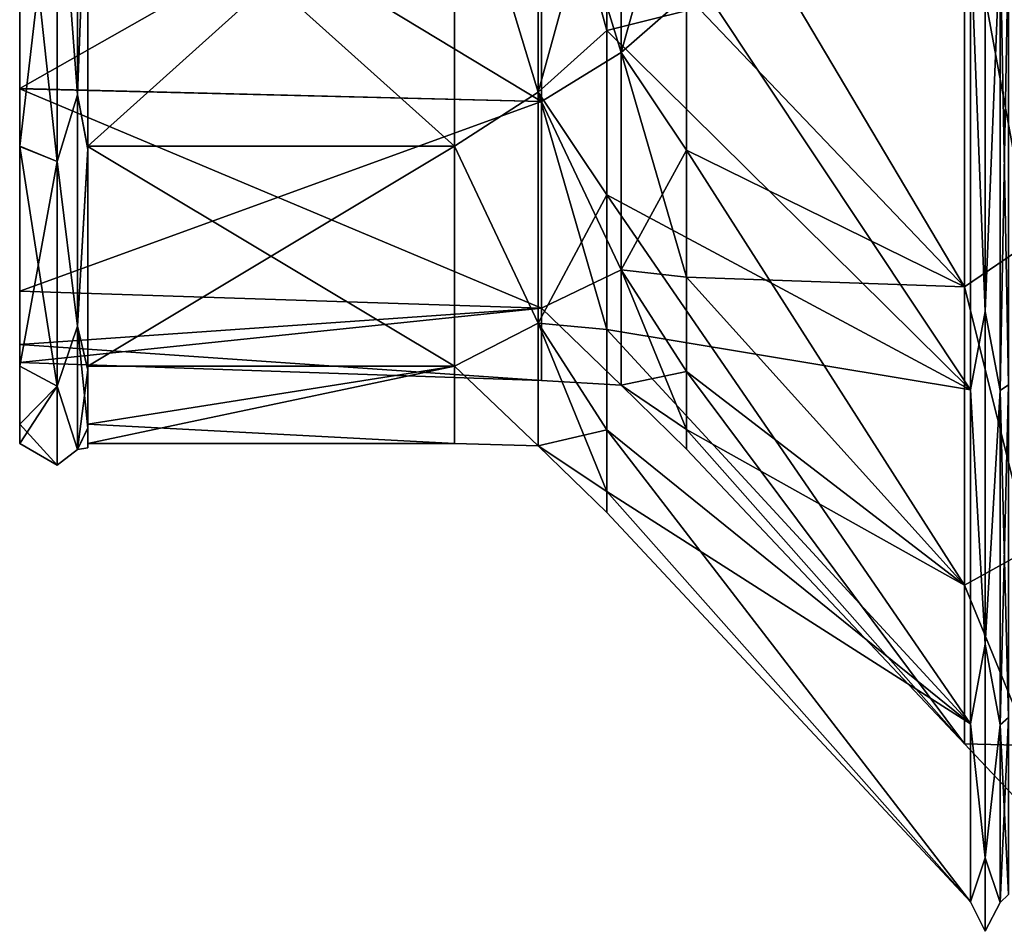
# Model space of a CAD drawing. Extents: x -90 to 0, y -51 to 51.
# Tile 1 of 19: x -90 to -66, y -37 to -15. Entities that reach past the tile are written whole.
import ezdxf

# ---------------------------------------------------------------- set-up
doc = ezdxf.new("R2010")
doc.units = 0
doc.header["$LTSCALE"] = 52.148148
for name, color, linetype in [('23', 7, 'CONTINUOUS'), ('26', 7, 'CONTINUOUS'), ('27', 7, 'CONTINUOUS'), ('30', 7, 'CONTINUOUS'), ('31', 7, 'CONTINUOUS'), ('33', 7, 'CONTINUOUS'), ('35', 7, 'CONTINUOUS'), ('36', 7, 'CONTINUOUS'), ('38', 7, 'CONTINUOUS'), ('39', 7, 'CONTINUOUS'), ('42', 7, 'CONTINUOUS'), ('43', 7, 'CONTINUOUS'), ('46', 7, 'CONTINUOUS')]:
    doc.layers.add(name, color=color, linetype=linetype)

msp = doc.modelspace()

# ---------------------------------------------------------------- linework, layer by layer
at = {"layer": '23', "linetype": 'CONTINUOUS'}
for points in [[(-65.664, -12.534, -34.436), (-65.664, -23.556, -28.073), (-65.871, -12.605, -34.631), (-65.664, -12.534, -34.436)], [(-65.664, -23.556, 28.073), (-65.664, -12.534, 34.436), (-65.871, -23.689, 28.231), (-65.664, -23.556, 28.073)], [(-65.871, -23.689, 28.231), (-65.664, -12.534, 34.436), (-65.871, -12.605, 34.631), (-65.871, -23.689, 28.231)], [(-65.871, -12.605, -34.631), (-65.664, -23.556, -28.073), (-65.871, -23.689, -28.231), (-65.871, -12.605, -34.631)], [(-65.664, -23.556, -28.073), (-65.664, -31.737, -18.323), (-65.871, -23.689, -28.231), (-65.664, -23.556, -28.073)], [(-65.664, -31.737, 18.323), (-65.664, -23.556, 28.073), (-65.871, -31.916, 18.427), (-65.664, -31.737, 18.323)], [(-65.871, -31.916, 18.427), (-65.664, -23.556, 28.073), (-65.871, -23.689, 28.231), (-65.871, -31.916, 18.427)], [(-65.871, -23.689, -28.231), (-65.664, -31.737, -18.323), (-65.871, -31.916, -18.427), (-65.871, -23.689, -28.231)], [(-65.664, -31.737, -18.323), (-65.664, -36.09, -6.364), (-65.871, -31.916, -18.427), (-65.664, -31.737, -18.323)], [(-65.664, -36.09, 6.364), (-65.664, -31.737, 18.323), (-65.871, -36.294, 6.4), (-65.664, -36.09, 6.364)], [(-65.871, -36.294, 6.4), (-65.664, -31.737, 18.323), (-65.871, -31.916, 18.427), (-65.871, -36.294, 6.4)], [(-65.871, -31.916, -18.427), (-65.664, -36.09, -6.364), (-65.871, -36.294, -6.4), (-65.871, -31.916, -18.427)], [(-65.664, -36.09, -6.364), (-65.664, -36.09, 6.364), (-65.871, -36.294, -6.4), (-65.664, -36.09, -6.364)], [(-65.871, -36.294, -6.4), (-65.664, -36.09, 6.364), (-65.871, -36.294, 6.4), (-65.871, -36.294, -6.4)]]:
    msp.add_3dface(points, dxfattribs=at)
at = {"layer": '26', "linetype": 'CONTINUOUS'}
for points in [[(-66.24, -11.434, -35.189), (-66.24, -21.748, -29.933), (-66.599, -12.597, -34.61), (-66.24, -11.434, -35.189)], [(-66.24, -21.748, 29.933), (-66.24, -11.434, 35.189), (-66.599, -12.597, 34.61), (-66.24, -21.748, 29.933)], [(-66.24, -11.434, -35.189), (-65.871, -12.605, -34.631), (-66.24, -21.748, -29.933), (-66.24, -11.434, -35.189)], [(-66.24, -21.748, 29.933), (-65.871, -12.605, 34.631), (-66.24, -11.434, 35.189), (-66.24, -21.748, 29.933)], [(-66.599, -12.597, -34.61), (-66.24, -21.748, -29.933), (-66.599, -23.674, -28.214), (-66.599, -12.597, -34.61)], [(-66.599, -23.674, 28.214), (-66.24, -21.748, 29.933), (-66.599, -12.597, 34.61), (-66.599, -23.674, 28.214)], [(-65.871, -12.605, -34.631), (-65.871, -23.689, -28.231), (-66.24, -21.748, -29.933), (-65.871, -12.605, -34.631)], [(-65.871, -23.689, 28.231), (-65.871, -12.605, 34.631), (-66.24, -21.748, 29.933), (-65.871, -23.689, 28.231)], [(-66.24, -21.748, -29.933), (-66.24, -29.933, -21.748), (-66.599, -23.674, -28.214), (-66.24, -21.748, -29.933)], [(-66.24, -29.933, 21.748), (-66.24, -21.748, 29.933), (-66.599, -23.674, 28.214), (-66.24, -29.933, 21.748)], [(-66.24, -21.748, -29.933), (-65.871, -23.689, -28.231), (-66.24, -29.933, -21.748), (-66.24, -21.748, -29.933)], [(-66.24, -29.933, 21.748), (-65.871, -23.689, 28.231), (-66.24, -21.748, 29.933), (-66.24, -29.933, 21.748)], [(-66.599, -23.674, -28.214), (-66.24, -29.933, -21.748), (-66.599, -31.896, -18.415), (-66.599, -23.674, -28.214)], [(-66.599, -31.896, 18.415), (-66.24, -29.933, 21.748), (-66.599, -23.674, 28.214), (-66.599, -31.896, 18.415)], [(-65.871, -23.689, -28.231), (-65.871, -31.916, -18.427), (-66.24, -29.933, -21.748), (-65.871, -23.689, -28.231)], [(-65.871, -31.916, 18.427), (-65.871, -23.689, 28.231), (-66.24, -29.933, 21.748), (-65.871, -31.916, 18.427)], [(-66.24, -29.933, -21.748), (-66.24, -35.189, -11.434), (-66.599, -31.896, -18.415), (-66.24, -29.933, -21.748)], [(-66.24, -35.189, 11.434), (-66.24, -29.933, 21.748), (-66.599, -31.896, 18.415), (-66.24, -35.189, 11.434)], [(-66.24, -29.933, -21.748), (-65.871, -31.916, -18.427), (-66.24, -35.189, -11.434), (-66.24, -29.933, -21.748)], [(-66.24, -35.189, 11.434), (-65.871, -31.916, 18.427), (-66.24, -29.933, 21.748), (-66.24, -35.189, 11.434)], [(-66.599, -31.896, -18.415), (-66.24, -35.189, -11.434), (-66.599, -36.271, -6.396), (-66.599, -31.896, -18.415)], [(-66.599, -36.271, 6.396), (-66.24, -35.189, 11.434), (-66.599, -31.896, 18.415), (-66.599, -36.271, 6.396)], [(-65.871, -31.916, -18.427), (-65.871, -36.294, -6.4), (-66.24, -35.189, -11.434), (-65.871, -31.916, -18.427)], [(-65.871, -36.294, 6.4), (-65.871, -31.916, 18.427), (-66.24, -35.189, 11.434), (-65.871, -36.294, 6.4)], [(-66.24, -35.189, -11.434), (-66.24, -37), (-66.599, -36.271, -6.396), (-66.24, -35.189, -11.434)], [(-66.24, -37), (-66.24, -35.189, 11.434), (-66.599, -36.271, 6.396), (-66.24, -37)], [(-66.24, -35.189, -11.434), (-65.871, -36.294, -6.4), (-66.24, -37), (-66.24, -35.189, -11.434)], [(-66.24, -37), (-65.871, -36.294, 6.4), (-66.24, -35.189, 11.434), (-66.24, -37)], [(-66.599, -36.271, -6.396), (-66.24, -37), (-66.599, -36.271, 6.396), (-66.599, -36.271, -6.396)], [(-65.871, -36.294, -6.4), (-65.871, -36.294, 6.4), (-66.24, -37), (-65.871, -36.294, -6.4)]]:
    msp.add_3dface(points, dxfattribs=at)
at = {"layer": '27', "linetype": 'CONTINUOUS'}
for points in [[(-66.599, -12.597, -34.61), (-66.599, -23.674, -28.214), (-75.548, -10.214, -24.66), (-66.599, -12.597, -34.61)], [(-75.548, -10.214, -24.66), (-66.599, -23.674, -28.214), (-75.548, -14.829, -22.193), (-75.548, -10.214, -24.66)], [(-75.548, -14.829, 22.193), (-66.599, -12.597, 34.61), (-75.548, -10.214, 24.66), (-75.548, -14.829, 22.193)], [(-66.599, -23.674, 28.214), (-66.599, -12.597, 34.61), (-75.548, -14.829, 22.193), (-66.599, -23.674, 28.214)], [(-75.548, -14.829, -22.193), (-66.599, -23.674, -28.214), (-75.548, -18.874, -18.874), (-75.548, -14.829, -22.193)], [(-75.548, -18.874, 18.874), (-66.599, -23.674, 28.214), (-75.548, -14.829, 22.193), (-75.548, -18.874, 18.874)], [(-66.599, -23.674, -28.214), (-66.599, -31.896, -18.415), (-75.548, -18.874, -18.874), (-66.599, -23.674, -28.214)], [(-75.548, -18.874, -18.874), (-66.599, -31.896, -18.415), (-75.548, -22.193, -14.829), (-75.548, -18.874, -18.874)], [(-75.548, -22.193, 14.829), (-66.599, -23.674, 28.214), (-75.548, -18.874, 18.874), (-75.548, -22.193, 14.829)], [(-75.548, -22.193, -14.829), (-66.599, -31.896, -18.415), (-75.548, -24.66, -10.214), (-75.548, -22.193, -14.829)], [(-66.599, -31.896, 18.415), (-66.599, -23.674, 28.214), (-75.548, -22.193, 14.829), (-66.599, -31.896, 18.415)], [(-75.548, -24.66, 10.214), (-66.599, -31.896, 18.415), (-75.548, -22.193, 14.829), (-75.548, -24.66, 10.214)], [(-66.599, -31.896, -18.415), (-66.599, -36.271, -6.396), (-75.548, -24.66, -10.214), (-66.599, -31.896, -18.415)], [(-75.548, -24.66, -10.214), (-66.599, -36.271, -6.396), (-75.548, -26.179, -5.207), (-75.548, -24.66, -10.214)], [(-75.548, -26.179, 5.207), (-66.599, -31.896, 18.415), (-75.548, -24.66, 10.214), (-75.548, -26.179, 5.207)], [(-75.548, -26.179, -5.207), (-66.599, -36.271, -6.396), (-75.548, -26.692), (-75.548, -26.179, -5.207)], [(-66.599, -36.271, 6.396), (-66.599, -31.896, 18.415), (-75.548, -26.179, 5.207), (-66.599, -36.271, 6.396)], [(-75.548, -26.692), (-66.599, -36.271, 6.396), (-75.548, -26.179, 5.207), (-75.548, -26.692)], [(-66.599, -36.271, -6.396), (-66.599, -36.271, 6.396), (-75.548, -26.692), (-66.599, -36.271, -6.396)]]:
    msp.add_3dface(points, dxfattribs=at)
at = {"layer": '30', "linetype": 'CONTINUOUS'}
for points in [[(-77.24, -16.354, -19.49), (-79.296, -9.567, -23.097), (-77.24, -8.702, -23.908), (-77.24, -16.354, -19.49)], [(-77.24, -8.702, 23.908), (-79.296, -9.567, 23.097), (-77.24, -16.354, 19.49), (-77.24, -8.702, 23.908)], [(-75.548, -10.214, -24.66), (-75.548, -14.829, -22.193), (-77.24, -8.702, -23.908), (-75.548, -10.214, -24.66)], [(-75.548, -14.829, -22.193), (-77.24, -16.354, -19.49), (-77.24, -8.702, -23.908), (-75.548, -14.829, -22.193)], [(-75.548, -10.214, 24.66), (-77.24, -8.702, 23.908), (-77.24, -16.354, 19.49), (-75.548, -10.214, 24.66)], [(-79.296, -17.678, -17.678), (-79.296, -9.567, -23.097), (-77.24, -16.354, -19.49), (-79.296, -17.678, -17.678)], [(-79.296, -9.567, 23.097), (-79.296, -17.678, 17.678), (-77.24, -16.354, 19.49), (-79.296, -9.567, 23.097)], [(-75.548, -14.829, 22.193), (-75.548, -10.214, 24.66), (-77.24, -16.354, 19.49), (-75.548, -14.829, 22.193)], [(-75.548, -14.829, -22.193), (-75.548, -18.874, -18.874), (-77.24, -16.354, -19.49), (-75.548, -14.829, -22.193)], [(-75.548, -18.874, 18.874), (-75.548, -14.829, 22.193), (-77.24, -16.354, 19.49), (-75.548, -18.874, 18.874)], [(-77.24, -22.034, -12.721), (-79.296, -17.678, -17.678), (-77.24, -16.354, -19.49), (-77.24, -22.034, -12.721)], [(-77.24, -16.354, 19.49), (-79.296, -17.678, 17.678), (-77.24, -22.034, 12.721), (-77.24, -16.354, 19.49)], [(-75.548, -18.874, -18.874), (-75.548, -22.193, -14.829), (-77.24, -16.354, -19.49), (-75.548, -18.874, -18.874)], [(-75.548, -22.193, -14.829), (-77.24, -22.034, -12.721), (-77.24, -16.354, -19.49), (-75.548, -22.193, -14.829)], [(-75.548, -18.874, 18.874), (-77.24, -16.354, 19.49), (-77.24, -22.034, 12.721), (-75.548, -18.874, 18.874)], [(-79.296, -23.097, -9.567), (-79.296, -17.678, -17.678), (-77.24, -22.034, -12.721), (-79.296, -23.097, -9.567)], [(-79.296, -17.678, 17.678), (-79.296, -23.097, 9.567), (-77.24, -22.034, 12.721), (-79.296, -17.678, 17.678)], [(-75.548, -22.193, 14.829), (-75.548, -18.874, 18.874), (-77.24, -22.034, 12.721), (-75.548, -22.193, 14.829)], [(-77.24, -25.056, -4.418), (-79.296, -23.097, -9.567), (-77.24, -22.034, -12.721), (-77.24, -25.056, -4.418)], [(-77.24, -22.034, 12.721), (-79.296, -23.097, 9.567), (-77.24, -25.056, 4.418), (-77.24, -22.034, 12.721)], [(-75.548, -22.193, -14.829), (-75.548, -24.66, -10.214), (-77.24, -22.034, -12.721), (-75.548, -22.193, -14.829)], [(-75.548, -24.66, -10.214), (-75.548, -26.179, -5.207), (-77.24, -22.034, -12.721), (-75.548, -24.66, -10.214)], [(-75.548, -26.179, -5.207), (-77.24, -25.056, -4.418), (-77.24, -22.034, -12.721), (-75.548, -26.179, -5.207)], [(-75.548, -24.66, 10.214), (-75.548, -22.193, 14.829), (-77.24, -22.034, 12.721), (-75.548, -24.66, 10.214)], [(-75.548, -24.66, 10.214), (-77.24, -22.034, 12.721), (-77.24, -25.056, 4.418), (-75.548, -24.66, 10.214)], [(-79.296, -25), (-79.296, -23.097, -9.567), (-77.24, -25.056, -4.418), (-79.296, -25)], [(-79.296, -23.097, 9.567), (-79.296, -25), (-77.24, -25.056, 4.418), (-79.296, -23.097, 9.567)], [(-75.548, -26.179, 5.207), (-75.548, -24.66, 10.214), (-77.24, -25.056, 4.418), (-75.548, -26.179, 5.207)], [(-77.24, -25.056, 4.418), (-79.296, -25), (-77.24, -25.056, -4.418), (-77.24, -25.056, 4.418)], [(-75.548, -26.179, -5.207), (-75.548, -26.692), (-77.24, -25.056, -4.418), (-75.548, -26.179, -5.207)], [(-75.548, -26.692), (-75.548, -26.179, 5.207), (-77.24, -25.056, 4.418), (-75.548, -26.692)], [(-75.548, -26.692), (-77.24, -25.056, 4.418), (-77.24, -25.056, -4.418), (-75.548, -26.692)]]:
    msp.add_3dface(points, dxfattribs=at)
at = {"layer": '31', "linetype": 'CONTINUOUS'}
for points in [[(-79.296, -9.567, -23.097), (-79.296, -17.678, -17.678), (-88.327, -9.587, -23.089), (-79.296, -9.567, -23.097)], [(-79.296, -17.678, 17.678), (-79.296, -9.567, 23.097), (-88.327, -17.677, 17.678), (-79.296, -17.678, 17.678)], [(-88.327, -17.677, 17.678), (-79.296, -9.567, 23.097), (-88.327, -9.571, 23.096), (-88.327, -17.677, 17.678)], [(-88.327, -9.587, -23.089), (-79.296, -17.678, -17.678), (-88.327, -17.687, -17.668), (-88.327, -9.587, -23.089)], [(-88.327, -23.097, 9.566), (-79.296, -17.678, 17.678), (-88.327, -17.677, 17.678), (-88.327, -23.097, 9.566)], [(-79.296, -17.678, -17.678), (-79.296, -23.097, -9.567), (-88.327, -17.687, -17.668), (-79.296, -17.678, -17.678)], [(-79.296, -23.097, 9.567), (-79.296, -17.678, 17.678), (-88.327, -23.097, 9.566), (-79.296, -23.097, 9.567)], [(-88.327, -17.687, -17.668), (-79.296, -23.097, -9.567), (-88.327, -23.092, -9.58), (-88.327, -17.687, -17.668)], [(-88.327, -23.092, -9.58), (-79.296, -23.097, -9.567), (-88.327, -25, -0.021), (-88.327, -23.092, -9.58)], [(-79.296, -23.097, -9.567), (-79.296, -25), (-88.327, -25, -0.021), (-79.296, -23.097, -9.567)], [(-79.296, -25), (-79.296, -23.097, 9.567), (-88.327, -24.522, 4.862), (-79.296, -25)], [(-88.327, -24.522, 4.862), (-79.296, -23.097, 9.567), (-88.327, -23.097, 9.566), (-88.327, -24.522, 4.862)], [(-88.327, -25, -0.021), (-79.296, -25), (-88.327, -24.522, 4.862), (-88.327, -25, -0.021)]]:
    msp.add_3dface(points, dxfattribs=at)
at = {"layer": '33', "linetype": 'CONTINUOUS'}
for points in [[(-88.327, -17.677, 17.678), (-88.327, -9.571, 23.096), (-88.327, -17.758, 17.739), (-88.327, -17.677, 17.678)], [(-88.327, -17.758, 17.739), (-88.327, -9.571, 23.096), (-88.327, -9.626, 23.181), (-88.327, -17.758, 17.739)], [(-88.327, -9.587, -23.089), (-88.327, -17.687, -17.668), (-88.327, -17.748, -17.749), (-88.327, -9.587, -23.089)], [(-88.327, -9.609, -23.188), (-88.327, -9.587, -23.089), (-88.327, -17.748, -17.749), (-88.327, -9.609, -23.188)], [(-88.327, -23.097, 9.566), (-88.327, -17.677, 17.678), (-88.327, -23.184, 9.618), (-88.327, -23.097, 9.566)], [(-88.327, -23.184, 9.618), (-88.327, -17.677, 17.678), (-88.327, -17.758, 17.739), (-88.327, -23.184, 9.618)], [(-88.327, -17.687, -17.668), (-88.327, -23.092, -9.58), (-88.327, -23.19, -9.604), (-88.327, -17.687, -17.668)], [(-88.327, -17.748, -17.749), (-88.327, -17.687, -17.668), (-88.327, -23.19, -9.604), (-88.327, -17.748, -17.749)], [(-88.327, -23.092, -9.58), (-88.327, -25, -0.021), (-88.327, -24.621, -4.881), (-88.327, -23.092, -9.58)], [(-88.327, -23.19, -9.604), (-88.327, -23.092, -9.58), (-88.327, -24.621, -4.881), (-88.327, -23.19, -9.604)], [(-88.327, -24.522, 4.862), (-88.327, -23.097, 9.566), (-88.327, -24.614, 4.915), (-88.327, -24.522, 4.862)], [(-88.327, -24.614, 4.915), (-88.327, -23.097, 9.566), (-88.327, -23.184, 9.618), (-88.327, -24.614, 4.915)], [(-88.327, -25, -0.021), (-88.327, -24.522, 4.862), (-88.327, -25.1, 0.021), (-88.327, -25, -0.021)], [(-88.327, -25.1, 0.021), (-88.327, -24.522, 4.862), (-88.327, -24.614, 4.915), (-88.327, -25.1, 0.021)], [(-88.327, -24.621, -4.881), (-88.327, -25, -0.021), (-88.327, -25.1, 0.021), (-88.327, -24.621, -4.881)]]:
    msp.add_3dface(points, dxfattribs=at)
at = {"layer": '35', "linetype": 'CONTINUOUS'}
for points in [[(-88.577, -16.412, -19.559), (-89.077, -9.771, -23.589), (-88.577, -8.733, -23.993), (-88.577, -16.412, -19.559)], [(-88.577, -8.733, 23.993), (-89.077, -9.771, 23.589), (-88.577, -16.412, 19.559), (-88.577, -8.733, 23.993)], [(-88.327, -9.609, -23.188), (-88.577, -16.412, -19.559), (-88.577, -8.733, -23.993), (-88.327, -9.609, -23.188)], [(-88.327, -9.626, 23.181), (-88.577, -8.733, 23.993), (-88.577, -16.412, 19.559), (-88.327, -9.626, 23.181)], [(-88.327, -9.609, -23.188), (-88.327, -17.748, -17.749), (-88.577, -16.412, -19.559), (-88.327, -9.609, -23.188)], [(-88.327, -17.758, 17.739), (-88.327, -9.626, 23.181), (-88.577, -16.412, 19.559), (-88.327, -17.758, 17.739)], [(-89.077, -18.055, -18.055), (-89.077, -9.771, -23.589), (-88.577, -16.412, -19.559), (-89.077, -18.055, -18.055)], [(-89.077, -9.771, 23.589), (-89.077, -18.055, 18.055), (-88.577, -16.412, 19.559), (-89.077, -9.771, 23.589)], [(-88.577, -22.112, -12.767), (-89.077, -18.055, -18.055), (-88.577, -16.412, -19.559), (-88.577, -22.112, -12.767)], [(-88.577, -16.412, 19.559), (-89.077, -18.055, 18.055), (-88.577, -22.112, 12.767), (-88.577, -16.412, 19.559)], [(-88.327, -17.748, -17.749), (-88.577, -22.112, -12.767), (-88.577, -16.412, -19.559), (-88.327, -17.748, -17.749)], [(-88.327, -17.758, 17.739), (-88.577, -16.412, 19.559), (-88.577, -22.112, 12.767), (-88.327, -17.758, 17.739)], [(-88.327, -17.748, -17.749), (-88.327, -23.19, -9.604), (-88.577, -22.112, -12.767), (-88.327, -17.748, -17.749)], [(-88.327, -23.184, 9.618), (-88.327, -17.758, 17.739), (-88.577, -22.112, 12.767), (-88.327, -23.184, 9.618)], [(-89.077, -23.589, -9.771), (-89.077, -18.055, -18.055), (-88.577, -22.112, -12.767), (-89.077, -23.589, -9.771)], [(-89.077, -18.055, 18.055), (-89.077, -23.589, 9.771), (-88.577, -22.112, 12.767), (-89.077, -18.055, 18.055)], [(-88.577, -25.145, -4.434), (-89.077, -23.589, -9.771), (-88.577, -22.112, -12.767), (-88.577, -25.145, -4.434)], [(-88.577, -22.112, 12.767), (-89.077, -23.589, 9.771), (-88.577, -25.145, 4.434), (-88.577, -22.112, 12.767)], [(-88.327, -23.19, -9.604), (-88.327, -24.621, -4.881), (-88.577, -22.112, -12.767), (-88.327, -23.19, -9.604)], [(-88.327, -24.621, -4.881), (-88.577, -25.145, -4.434), (-88.577, -22.112, -12.767), (-88.327, -24.621, -4.881)], [(-88.327, -23.184, 9.618), (-88.577, -22.112, 12.767), (-88.577, -25.145, 4.434), (-88.327, -23.184, 9.618)], [(-88.327, -24.614, 4.915), (-88.327, -23.184, 9.618), (-88.577, -25.145, 4.434), (-88.327, -24.614, 4.915)], [(-89.077, -25.533), (-89.077, -23.589, -9.771), (-88.577, -25.145, -4.434), (-89.077, -25.533)], [(-89.077, -23.589, 9.771), (-89.077, -25.533), (-88.577, -25.145, 4.434), (-89.077, -23.589, 9.771)], [(-88.327, -25.1, 0.021), (-88.327, -24.614, 4.915), (-88.577, -25.145, 4.434), (-88.327, -25.1, 0.021)], [(-88.327, -24.621, -4.881), (-88.327, -25.1, 0.021), (-88.577, -25.145, -4.434), (-88.327, -24.621, -4.881)], [(-88.577, -25.145, 4.434), (-89.077, -25.533), (-88.577, -25.145, -4.434), (-88.577, -25.145, 4.434)], [(-88.327, -25.1, 0.021), (-88.577, -25.145, 4.434), (-88.577, -25.145, -4.434), (-88.327, -25.1, 0.021)]]:
    msp.add_3dface(points, dxfattribs=at)
at = {"layer": '36', "linetype": 'CONTINUOUS'}
for points in [[(-90, -17.677, 17.678), (-89.077, -9.771, 23.589), (-90, -9.571, 23.096), (-90, -17.677, 17.678)], [(-89.077, -9.771, -23.589), (-89.077, -18.055, -18.055), (-90, -9.587, -23.089), (-89.077, -9.771, -23.589)], [(-90, -9.587, -23.089), (-89.077, -18.055, -18.055), (-90, -17.687, -17.668), (-90, -9.587, -23.089)], [(-89.077, -18.055, 18.055), (-89.077, -9.771, 23.589), (-90, -17.677, 17.678), (-89.077, -18.055, 18.055)], [(-90, -23.097, 9.566), (-89.077, -18.055, 18.055), (-90, -17.677, 17.678), (-90, -23.097, 9.566)], [(-89.077, -18.055, -18.055), (-89.077, -23.589, -9.771), (-90, -17.687, -17.668), (-89.077, -18.055, -18.055)], [(-90, -17.687, -17.668), (-89.077, -23.589, -9.771), (-90, -23.092, -9.58), (-90, -17.687, -17.668)], [(-89.077, -23.589, 9.771), (-89.077, -18.055, 18.055), (-90, -23.097, 9.566), (-89.077, -23.589, 9.771)], [(-90, -23.092, -9.58), (-89.077, -23.589, -9.771), (-90, -25, -0.021), (-90, -23.092, -9.58)], [(-90, -24.522, 4.862), (-89.077, -23.589, 9.771), (-90, -23.097, 9.566), (-90, -24.522, 4.862)], [(-89.077, -23.589, -9.771), (-89.077, -25.533), (-90, -25, -0.021), (-89.077, -23.589, -9.771)], [(-89.077, -25.533), (-89.077, -23.589, 9.771), (-90, -24.522, 4.862), (-89.077, -25.533)], [(-90, -25, -0.021), (-89.077, -25.533), (-90, -24.522, 4.862), (-90, -25, -0.021)]]:
    msp.add_3dface(points, dxfattribs=at)
at = {"layer": '38', "linetype": 'CONTINUOUS'}
for points in [[(-90, -9.587, -23.089), (-90, -17.687, -17.668), (-90, -8.806, -21.248), (-90, -9.587, -23.089)], [(-90, -8.806, -21.248), (-90, -17.687, -17.668), (-90, -16.262, -16.265), (-90, -8.806, -21.248)], [(-90, -17.677, 17.678), (-90, -9.571, 23.096), (-90, -8.822, 21.241), (-90, -17.677, 17.678)], [(-90, -16.272, 16.255), (-90, -17.677, 17.678), (-90, -8.822, 21.241), (-90, -16.272, 16.255)], [(-90, -17.687, -17.668), (-90, -23.092, -9.58), (-90, -16.262, -16.265), (-90, -17.687, -17.668)], [(-90, -16.262, -16.265), (-90, -23.092, -9.58), (-90, -21.247, -8.807), (-90, -16.262, -16.265)], [(-90, -23.097, 9.566), (-90, -17.677, 17.678), (-90, -16.272, 16.255), (-90, -23.097, 9.566)], [(-90, -21.244, 8.814), (-90, -23.097, 9.566), (-90, -16.272, 16.255), (-90, -21.244, 8.814)], [(-90, -24.522, 4.862), (-90, -23.097, 9.566), (-90, -21.244, 8.814), (-90, -24.522, 4.862)], [(-90, -23, 0.014), (-90, -24.522, 4.862), (-90, -21.244, 8.814), (-90, -23, 0.014)], [(-90, -23.092, -9.58), (-90, -25, -0.021), (-90, -21.247, -8.807), (-90, -23.092, -9.58)], [(-90, -21.247, -8.807), (-90, -25, -0.021), (-90, -22.559, -4.481), (-90, -21.247, -8.807)], [(-90, -22.559, -4.481), (-90, -25, -0.021), (-90, -23, 0.014), (-90, -22.559, -4.481)], [(-90, -25, -0.021), (-90, -24.522, 4.862), (-90, -23, 0.014), (-90, -25, -0.021)]]:
    msp.add_3dface(points, dxfattribs=at)
at = {"layer": '39', "linetype": 'CONTINUOUS'}
for points in [[(-90, -8.806, -21.248), (-90, -16.262, -16.265), (-77.16, -8.973, -21.663), (-90, -8.806, -21.248)], [(-90, -16.272, 16.255), (-90, -8.822, 21.241), (-77.16, -16.581, 16.581), (-90, -16.272, 16.255)], [(-77.16, -16.581, 16.581), (-90, -8.822, 21.241), (-77.16, -8.973, 21.663), (-77.16, -16.581, 16.581)], [(-77.16, -8.973, -21.663), (-90, -16.262, -16.265), (-77.16, -16.581, -16.581), (-77.16, -8.973, -21.663)], [(-90, -16.262, -16.265), (-90, -21.247, -8.807), (-77.16, -16.581, -16.581), (-90, -16.262, -16.265)], [(-90, -21.244, 8.814), (-90, -16.272, 16.255), (-77.16, -21.663, 8.973), (-90, -21.244, 8.814)], [(-77.16, -21.663, 8.973), (-90, -16.272, 16.255), (-77.16, -16.581, 16.581), (-77.16, -21.663, 8.973)], [(-77.16, -16.581, -16.581), (-90, -21.247, -8.807), (-77.16, -21.663, -8.973), (-77.16, -16.581, -16.581)], [(-90, -23, 0.014), (-90, -21.244, 8.814), (-77.16, -21.663, 8.973), (-90, -23, 0.014)], [(-90, -21.247, -8.807), (-90, -22.559, -4.481), (-77.16, -21.663, -8.973), (-90, -21.247, -8.807)], [(-77.16, -21.663, -8.973), (-90, -22.559, -4.481), (-77.16, -23.448), (-77.16, -21.663, -8.973)], [(-77.16, -23.448), (-90, -23, 0.014), (-77.16, -21.663, 8.973), (-77.16, -23.448)], [(-90, -22.559, -4.481), (-90, -23, 0.014), (-77.16, -23.448), (-90, -22.559, -4.481)]]:
    msp.add_3dface(points, dxfattribs=at)
at = {"layer": '42', "linetype": 'CONTINUOUS'}
for points in [[(-75.199, -8.183, -22.482), (-77.16, -8.973, -21.663), (-75.199, -15.378, -18.327), (-75.199, -8.183, -22.482)], [(-75.199, -15.378, 18.327), (-77.16, -8.973, 21.663), (-75.199, -8.183, 22.482), (-75.199, -15.378, 18.327)], [(-75.199, -8.183, -22.482), (-75.199, -15.378, -18.327), (-73.585, -9.619, -23.223), (-75.199, -8.183, -22.482)], [(-75.199, -15.378, 18.327), (-75.199, -8.183, 22.482), (-73.585, -13.965, 20.901), (-75.199, -15.378, 18.327)], [(-77.16, -8.973, -21.663), (-77.16, -16.581, -16.581), (-75.199, -15.378, -18.327), (-77.16, -8.973, -21.663)], [(-77.16, -16.581, 16.581), (-77.16, -8.973, 21.663), (-75.199, -15.378, 18.327), (-77.16, -16.581, 16.581)], [(-73.585, -9.619, -23.223), (-75.199, -15.378, -18.327), (-73.585, -13.965, -20.901), (-73.585, -9.619, -23.223)], [(-73.585, -13.965, -20.901), (-75.199, -15.378, -18.327), (-73.585, -17.774, -17.774), (-73.585, -13.965, -20.901)], [(-73.585, -17.774, 17.774), (-75.199, -15.378, 18.327), (-73.585, -13.965, 20.901), (-73.585, -17.774, 17.774)], [(-75.199, -15.378, -18.327), (-77.16, -16.581, -16.581), (-75.199, -20.719, -11.962), (-75.199, -15.378, -18.327)], [(-75.199, -20.719, 11.962), (-77.16, -16.581, 16.581), (-75.199, -15.378, 18.327), (-75.199, -20.719, 11.962)], [(-75.199, -15.378, -18.327), (-75.199, -20.719, -11.962), (-73.585, -17.774, -17.774), (-75.199, -15.378, -18.327)], [(-75.199, -20.719, 11.962), (-75.199, -15.378, 18.327), (-73.585, -20.901, 13.965), (-75.199, -20.719, 11.962)], [(-73.585, -20.901, 13.965), (-75.199, -15.378, 18.327), (-73.585, -17.774, 17.774), (-73.585, -20.901, 13.965)], [(-77.16, -16.581, -16.581), (-77.16, -21.663, -8.973), (-75.199, -20.719, -11.962), (-77.16, -16.581, -16.581)], [(-77.16, -21.663, 8.973), (-77.16, -16.581, 16.581), (-75.199, -20.719, 11.962), (-77.16, -21.663, 8.973)], [(-73.585, -17.774, -17.774), (-75.199, -20.719, -11.962), (-73.585, -20.901, -13.965), (-73.585, -17.774, -17.774)], [(-75.199, -20.719, -11.962), (-77.16, -21.663, -8.973), (-75.199, -23.561, -4.154), (-75.199, -20.719, -11.962)], [(-75.199, -23.561, 4.154), (-77.16, -21.663, 8.973), (-75.199, -20.719, 11.962), (-75.199, -23.561, 4.154)], [(-75.199, -20.719, -11.962), (-75.199, -23.561, -4.154), (-73.585, -23.223, -9.619), (-75.199, -20.719, -11.962)], [(-73.585, -20.901, -13.965), (-75.199, -20.719, -11.962), (-73.585, -23.223, -9.619), (-73.585, -20.901, -13.965)], [(-75.199, -23.561, 4.154), (-75.199, -20.719, 11.962), (-73.585, -24.654, 4.904), (-75.199, -23.561, 4.154)], [(-73.585, -24.654, 4.904), (-75.199, -20.719, 11.962), (-73.585, -23.223, 9.619), (-73.585, -24.654, 4.904)], [(-73.585, -23.223, 9.619), (-75.199, -20.719, 11.962), (-73.585, -20.901, 13.965), (-73.585, -23.223, 9.619)], [(-77.16, -21.663, -8.973), (-77.16, -23.448), (-75.199, -23.561, -4.154), (-77.16, -21.663, -8.973)], [(-77.16, -23.448), (-77.16, -21.663, 8.973), (-75.199, -23.561, 4.154), (-77.16, -23.448)], [(-73.585, -23.223, -9.619), (-75.199, -23.561, -4.154), (-73.585, -24.654, -4.904), (-73.585, -23.223, -9.619)], [(-75.199, -23.561, -4.154), (-77.16, -23.448), (-75.199, -23.561, 4.154), (-75.199, -23.561, -4.154)], [(-75.199, -23.561, -4.154), (-75.199, -23.561, 4.154), (-73.585, -25.137), (-75.199, -23.561, -4.154)], [(-73.585, -24.654, -4.904), (-75.199, -23.561, -4.154), (-73.585, -25.137), (-73.585, -24.654, -4.904)], [(-73.585, -25.137), (-75.199, -23.561, 4.154), (-73.585, -24.654, 4.904), (-73.585, -25.137)]]:
    msp.add_3dface(points, dxfattribs=at)
at = {"layer": '43', "linetype": 'CONTINUOUS'}
for points in [[(-73.585, -13.965, 20.901), (-73.585, -9.619, 23.223), (-66.746, -21.139, 25.193), (-73.585, -13.965, 20.901)], [(-66.746, -21.139, 25.193), (-73.585, -9.619, 23.223), (-66.746, -11.248, 30.903), (-66.746, -21.139, 25.193)], [(-66.746, -11.248, -30.903), (-73.585, -13.965, -20.901), (-66.746, -21.139, -25.193), (-66.746, -11.248, -30.903)], [(-73.585, -13.965, -20.901), (-73.585, -17.774, -17.774), (-66.746, -21.139, -25.193), (-73.585, -13.965, -20.901)], [(-73.585, -17.774, 17.774), (-73.585, -13.965, 20.901), (-66.746, -21.139, 25.193), (-73.585, -17.774, 17.774)], [(-73.585, -17.774, -17.774), (-73.585, -20.901, -13.965), (-66.746, -21.139, -25.193), (-73.585, -17.774, -17.774)], [(-73.585, -20.901, 13.965), (-73.585, -17.774, 17.774), (-66.746, -28.481, 16.443), (-73.585, -20.901, 13.965)], [(-66.746, -28.481, 16.443), (-73.585, -17.774, 17.774), (-66.746, -21.139, 25.193), (-66.746, -28.481, 16.443)], [(-73.585, -20.901, -13.965), (-73.585, -23.223, -9.619), (-66.746, -28.481, -16.443), (-73.585, -20.901, -13.965)], [(-66.746, -21.139, -25.193), (-73.585, -20.901, -13.965), (-66.746, -28.481, -16.443), (-66.746, -21.139, -25.193)], [(-73.585, -23.223, 9.619), (-73.585, -20.901, 13.965), (-66.746, -28.481, 16.443), (-73.585, -23.223, 9.619)], [(-73.585, -23.223, -9.619), (-73.585, -24.654, -4.904), (-66.746, -28.481, -16.443), (-73.585, -23.223, -9.619)], [(-73.585, -24.654, 4.904), (-73.585, -23.223, 9.619), (-66.746, -32.387, 5.711), (-73.585, -24.654, 4.904)], [(-66.746, -32.387, 5.711), (-73.585, -23.223, 9.619), (-66.746, -28.481, 16.443), (-66.746, -32.387, 5.711)], [(-73.585, -24.654, -4.904), (-73.585, -25.137), (-66.746, -32.387, -5.711), (-73.585, -24.654, -4.904)], [(-66.746, -28.481, -16.443), (-73.585, -24.654, -4.904), (-66.746, -32.387, -5.711), (-66.746, -28.481, -16.443)], [(-73.585, -25.137), (-73.585, -24.654, 4.904), (-66.746, -32.387, 5.711), (-73.585, -25.137)], [(-66.746, -32.387, -5.711), (-73.585, -25.137), (-66.746, -32.387, 5.711), (-66.746, -32.387, -5.711)]]:
    msp.add_3dface(points, dxfattribs=at)
at = {"layer": '46', "linetype": 'CONTINUOUS'}
for points in [[(-65.133, -10.537, -32.43), (-66.746, -11.248, -30.903), (-65.133, -20.043, -27.587), (-65.133, -10.537, -32.43)], [(-65.133, -20.043, 27.587), (-66.746, -11.248, 30.903), (-65.133, -10.537, 32.43), (-65.133, -20.043, 27.587)], [(-66.746, -11.248, -30.903), (-66.746, -21.139, -25.193), (-65.133, -20.043, -27.587), (-66.746, -11.248, -30.903)], [(-66.746, -21.139, 25.193), (-66.746, -11.248, 30.903), (-65.133, -20.043, 27.587), (-66.746, -21.139, 25.193)], [(-65.133, -20.043, -27.587), (-66.746, -21.139, -25.193), (-65.133, -27.587, -20.043), (-65.133, -20.043, -27.587)], [(-65.133, -27.587, 20.043), (-66.746, -21.139, 25.193), (-65.133, -20.043, 27.587), (-65.133, -27.587, 20.043)], [(-66.746, -21.139, -25.193), (-66.746, -28.481, -16.443), (-65.133, -27.587, -20.043), (-66.746, -21.139, -25.193)], [(-66.746, -28.481, 16.443), (-66.746, -21.139, 25.193), (-65.133, -27.587, 20.043), (-66.746, -28.481, 16.443)], [(-65.133, -27.587, -20.043), (-66.746, -28.481, -16.443), (-65.133, -32.43, -10.537), (-65.133, -27.587, -20.043)], [(-65.133, -32.43, 10.537), (-66.746, -28.481, 16.443), (-65.133, -27.587, 20.043), (-65.133, -32.43, 10.537)], [(-66.746, -28.481, -16.443), (-66.746, -32.387, -5.711), (-65.133, -32.43, -10.537), (-66.746, -28.481, -16.443)], [(-66.746, -32.387, 5.711), (-66.746, -28.481, 16.443), (-65.133, -32.43, 10.537), (-66.746, -32.387, 5.711)], [(-66.746, -32.387, -5.711), (-66.746, -32.387, 5.711), (-65.133, -34.099), (-66.746, -32.387, -5.711)], [(-65.133, -32.43, -10.537), (-66.746, -32.387, -5.711), (-65.133, -34.099), (-65.133, -32.43, -10.537)], [(-65.133, -34.099), (-66.746, -32.387, 5.711), (-65.133, -32.43, 10.537), (-65.133, -34.099)]]:
    msp.add_3dface(points, dxfattribs=at)

doc.saveas('drawing.dxf')
